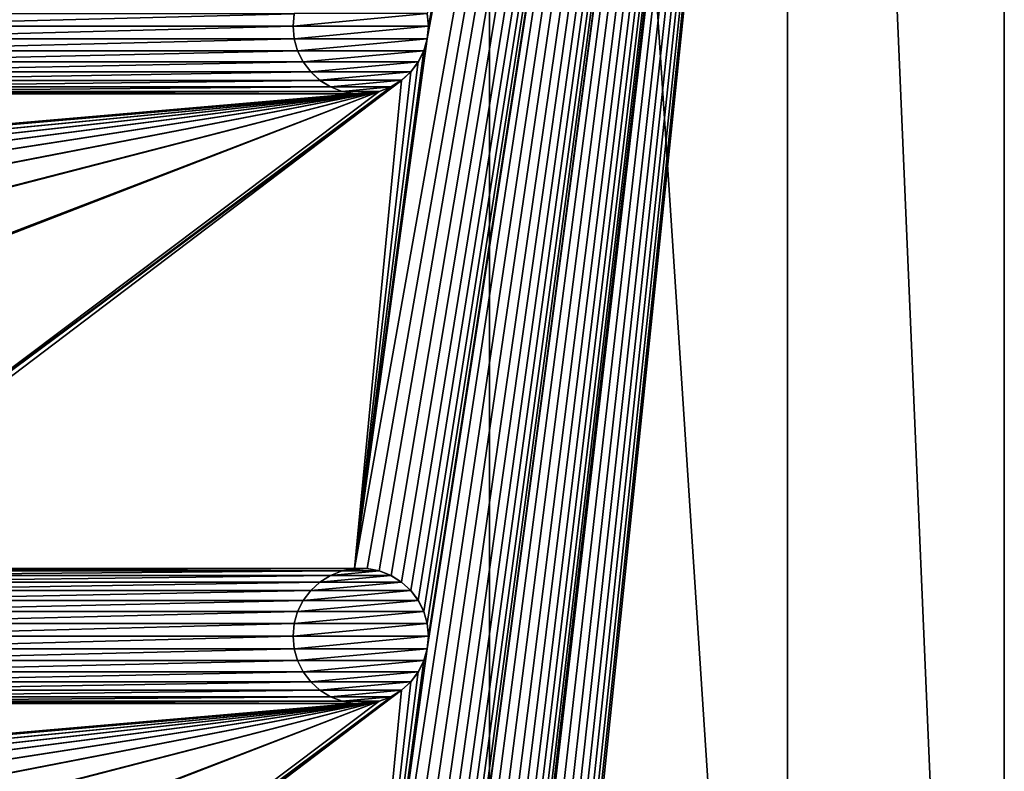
# Model space of a CAD drawing. Header units: metres. Extents: x -125 to 125, y -125 to 125.
# Tile 56 of 71: x 89 to 125, y -39 to -11. Entities that reach past the tile are written whole.
import ezdxf

# ---------------------------------------------------------------- set-up
doc = ezdxf.new("R2010")
doc.units = ezdxf.units.M
doc.layers.add('solid_P35300', color=7, linetype='CONTINUOUS')

msp = doc.modelspace()

# ---------------------------------------------------------------- linework, layer by layer
at = {"layer": 'solid_P35300'}
for points in [[(101.017677, -53.761265, 5.5), (101.482323, -53.761265, 5.5), (125, 103, 5.5)], [(103.705475, -34.215519, 5.5), (101.017677, -53.761265, 5.5), (125, 103, 5.5)], [(101.017677, -31.261265, 5.5), (101.482323, -31.261265, 5.5), (125, 103, 5.5)], [(103.705475, -11.715521, 5.5), (101.017677, -31.261265, 5.5), (125, 103, 5.5)], [(101.482323, -98.761269, 5.5), (101.932526, -98.845589, 5.5), (125, 103, 5.5)], [(103.705475, -79.215523, 5.5), (101.482323, -98.761269, 5.5), (125, 103, 5.5)], [(101.482323, -76.261269, 5.5), (101.932526, -76.345589, 5.5), (125, 103, 5.5)], [(103.705475, -56.715519, 5.5), (101.482323, -76.261269, 5.5), (125, 103, 5.5)], [(101.482323, -53.761265, 5.5), (101.932526, -53.845589, 5.5), (125, 103, 5.5)], [(101.482323, -31.261265, 5.5), (101.932526, -31.345589, 5.5), (125, 103, 5.5)], [(101.932526, -98.845589, 5.5), (102.365715, -99.0131, 5.5), (125, 103, 5.5)], [(101.932526, -76.345589, 5.5), (102.365715, -76.5131, 5.5), (125, 103, 5.5)], [(101.932526, -53.845589, 5.5), (102.365715, -54.013096, 5.5), (125, 103, 5.5)], [(101.932526, -31.345589, 5.5), (102.365715, -31.513098, 5.5), (125, 103, 5.5)], [(102.365715, -99.0131, 5.5), (102.755196, -99.254807, 5.5), (125, 103, 5.5)], [(102.365715, -76.5131, 5.5), (102.755196, -76.754807, 5.5), (125, 103, 5.5)], [(102.365715, -54.013096, 5.5), (102.755196, -54.254807, 5.5), (125, 103, 5.5)], [(102.365715, -31.513098, 5.5), (102.755196, -31.754805, 5.5), (125, 103, 5.5)], [(102.755196, -99.254807, 5.5), (103.098366, -99.566902, 5.5), (125, 103, 5.5)], [(102.755196, -76.754807, 5.5), (103.098366, -77.066902, 5.5), (125, 103, 5.5)], [(102.755196, -54.254807, 5.5), (103.098366, -54.566902, 5.5), (125, 103, 5.5)], [(102.755196, -31.754805, 5.5), (103.098366, -32.066902, 5.5), (125, 103, 5.5)], [(103.098366, -99.566902, 5.5), (103.374451, -99.933693, 5.5), (125, 103, 5.5)], [(103.098366, -77.066902, 5.5), (103.374451, -77.433693, 5.5), (125, 103, 5.5)], [(103.098366, -54.566902, 5.5), (103.374451, -54.933693, 5.5), (125, 103, 5.5)], [(103.098366, -32.066902, 5.5), (103.374451, -32.433693, 5.5), (125, 103, 5.5)], [(103.374451, -99.933693, 5.5), (103.581451, -100.347717, 5.5), (125, 103, 5.5)], [(103.374451, -77.433693, 5.5), (103.581451, -77.847717, 5.5), (125, 103, 5.5)], [(103.374451, -54.933693, 5.5), (103.581451, -55.347717, 5.5), (125, 103, 5.5)], [(103.374451, -32.433693, 5.5), (103.581451, -32.847717, 5.5), (125, 103, 5.5)], [(103.581451, -100.347717, 5.5), (103.705475, -100.784477, 5.5), (125, 103, 5.5)], [(103.581451, -77.847717, 5.5), (103.705475, -78.284477, 5.5), (125, 103, 5.5)], [(103.581451, -55.347717, 5.5), (103.705475, -55.784481, 5.5), (125, 103, 5.5)], [(103.581451, -32.847717, 5.5), (103.705475, -33.284481, 5.5), (125, 103, 5.5)], [(103.705475, -101.715523, 5.5), (125, -103, 5.5), (125, 103, 5.5)], [(103.75, -101.25, 5.5), (103.705475, -101.715523, 5.5), (125, 103, 5.5)], [(103.705475, -100.784477, 5.5), (103.75, -101.25, 5.5), (125, 103, 5.5)], [(103.75, -78.75, 5.5), (103.705475, -79.215523, 5.5), (125, 103, 5.5)], [(103.705475, -78.284477, 5.5), (103.75, -78.75, 5.5), (125, 103, 5.5)], [(103.75, -56.25, 5.5), (103.705475, -56.715519, 5.5), (125, 103, 5.5)], [(103.705475, -55.784481, 5.5), (103.75, -56.25, 5.5), (125, 103, 5.5)], [(103.75, -33.75, 5.5), (103.705475, -34.215519, 5.5), (125, 103, 5.5)], [(103.705475, -33.284481, 5.5), (103.75, -33.75, 5.5), (125, 103, 5.5)], [(103.75, -11.25, 5.5), (103.705475, -11.715521, 5.5), (125, 103, 5.5)], [(103.705475, -10.784479, 5.5), (103.75, -11.25, 5.5), (125, 103, 5.5)], [(117, 84, 3.5), (125, 103, 3.5), (125, -103, 3.5)], [(125, 103, 3.5), (125, 103, 5.5), (125, -103, 5.5)], [(125, 103, 3.5), (125, -103, 5.5), (125, -103, 3.5)], [(106, 84), (106, -84), (9.944516, 11.229122)], [(117, -84, 3.5), (106, -84), (106, 84)], [(117, 84, 3.5), (117, -84, 3.5), (106, 84)], [(117, 84, 3.5), (125, -103, 3.5), (117, -84, 3.5)], [(106, -84), (11.229122, 9.944516), (9.944516, 11.229122)], [(106, -84), (12.342908, 8.522517), (11.229122, 9.944516)], [(106, -84), (13.282812, 6.968478), (12.342908, 8.522517)], [(106, -84), (14.023951, 5.32024), (13.282812, 6.968478)], [(106, -84), (14.564464, 3.588071), (14.023951, 5.32024)], [(106, -84), (14.888616, 1.818082), (14.564464, 3.588071)], [(106, -84), (15, 0), (14.888616, 1.818082)], [(106, -84), (14.888616, -1.818082), (15, 0)], [(106, -84), (14.564464, -3.588071), (14.888616, -1.818082)], [(106, -84), (14.023951, -5.32024), (14.564464, -3.588071)], [(106, -84), (13.282812, -6.968478), (14.023951, -5.32024)], [(106, -84), (12.342908, -8.522517), (13.282812, -6.968478)], [(106, -84), (11.229122, -9.944516), (12.342908, -8.522517)], [(106, -84), (9.944516, -11.229122), (11.229122, -9.944516)], [(81.205475, -10.784479, 5.5), (81.25, -11.25, 5.5), (98.794525, -10.784479, 5.5)], [(81.25, -11.25, 5.5), (98.75, -11.25, 5.5), (98.794525, -10.784479, 5.5)], [(98.795753, -10.781641, 8), (98.794525, -10.784479, 5.5), (98.75, -11.25, 5.5)], [(98.795753, -10.781641, 8), (98.75, -11.25, 5.5), (98.75, -11.25, 8)], [(103.704247, -10.781641, 8), (98.795753, -10.781641, 8), (98.75, -11.25, 8)], [(103.75, -11.25, 8), (103.704247, -10.781641, 8), (98.75, -11.25, 8)], [(103.75, -11.25, 8), (103.705475, -10.784479, 5.5), (103.704247, -10.781641, 8)], [(103.75, -11.25, 8), (103.75, -11.25, 5.5), (103.705475, -10.784479, 5.5)], [(106, -84), (8.522517, -12.342908), (9.944516, -11.229122)], [(81.205475, -11.715521, 5.5), (98.794525, -11.715521, 5.5), (98.75, -11.25, 5.5)], [(81.25, -11.25, 5.5), (81.205475, -11.715521, 5.5), (98.75, -11.25, 5.5)], [(98.75, -11.25, 8), (98.75, -11.25, 5.5), (98.794525, -11.715521, 5.5)], [(98.795753, -11.718359, 8), (98.75, -11.25, 8), (98.794525, -11.715521, 5.5)], [(98.795753, -11.718359, 8), (103.75, -11.25, 8), (98.75, -11.25, 8)], [(98.795753, -11.718359, 8), (103.704247, -11.718359, 8), (103.75, -11.25, 8)], [(103.704247, -11.718359, 8), (103.705475, -11.715521, 5.5), (103.75, -11.25, 5.5)], [(103.704247, -11.718359, 8), (103.75, -11.25, 5.5), (103.75, -11.25, 8)], [(81.081451, -12.152284, 5.5), (98.918549, -12.152284, 5.5), (98.794525, -11.715521, 5.5)], [(81.205475, -11.715521, 5.5), (81.081451, -12.152284, 5.5), (98.794525, -11.715521, 5.5)], [(98.795753, -11.718359, 8), (98.794525, -11.715521, 5.5), (98.918549, -12.152284, 5.5)], [(98.795753, -11.718359, 8), (98.918549, -12.152284, 5.5), (98.919373, -12.154464, 8)], [(98.795753, -11.718359, 8), (98.919373, -12.154464, 8), (103.704247, -11.718359, 8)], [(98.919373, -12.154464, 8), (103.580627, -12.154464, 8), (103.704247, -11.718359, 8)], [(103.705475, -11.715521, 5.5), (103.581451, -12.152284, 5.5), (101.017677, -31.261265, 5.5)], [(103.580627, -12.154464, 8), (103.581451, -12.152284, 5.5), (103.705475, -11.715521, 5.5)], [(103.580627, -12.154464, 8), (103.705475, -11.715521, 5.5), (103.704247, -11.718359, 8)], [(106, -84), (-106, -84), (-8.522517, -12.342908)], [(106, -84), (-8.522517, -12.342908), (-6.968478, -13.282812)], [(106, -84), (6.968478, -13.282812), (8.522517, -12.342908)], [(80.874451, -12.566306, 5.5), (99.125549, -12.566306, 5.5), (98.918549, -12.152284, 5.5)], [(81.081451, -12.152284, 5.5), (80.874451, -12.566306, 5.5), (98.918549, -12.152284, 5.5)], [(98.919373, -12.154464, 8), (98.918549, -12.152284, 5.5), (99.125549, -12.566306, 5.5)], [(98.919373, -12.154464, 8), (99.125549, -12.566306, 5.5), (99.124977, -12.56447, 8)], [(98.919373, -12.154464, 8), (99.124977, -12.56447, 8), (103.580627, -12.154464, 8)], [(99.124977, -12.56447, 8), (103.375023, -12.56447, 8), (103.580627, -12.154464, 8)], [(103.581451, -12.152284, 5.5), (103.374451, -12.566306, 5.5), (101.017677, -31.261265, 5.5)], [(103.375023, -12.56447, 8), (103.374451, -12.566306, 5.5), (103.581451, -12.152284, 5.5)], [(103.375023, -12.56447, 8), (103.581451, -12.152284, 5.5), (103.580627, -12.154464, 8)], [(80.598366, -12.933099, 5.5), (99.401634, -12.933099, 5.5), (99.125549, -12.566306, 5.5)], [(80.874451, -12.566306, 5.5), (80.598366, -12.933099, 5.5), (99.125549, -12.566306, 5.5)], [(99.124977, -12.56447, 8), (99.125549, -12.566306, 5.5), (99.401634, -12.933099, 5.5)], [(99.124977, -12.56447, 8), (99.401634, -12.933099, 5.5), (99.404007, -12.935563, 8)], [(99.124977, -12.56447, 8), (99.404007, -12.935563, 8), (103.375023, -12.56447, 8)], [(99.404007, -12.935563, 8), (103.095993, -12.935563, 8), (103.375023, -12.56447, 8)], [(103.374451, -12.566306, 5.5), (103.098366, -12.933099, 5.5), (101.017677, -31.261265, 5.5)], [(103.095993, -12.935563, 8), (103.374451, -12.566306, 5.5), (103.375023, -12.56447, 8)], [(103.095993, -12.935563, 8), (103.098366, -12.933099, 5.5), (103.374451, -12.566306, 5.5)], [(80.255196, -13.245194, 5.5), (99.744804, -13.245194, 5.5), (99.401634, -12.933099, 5.5)], [(80.598366, -12.933099, 5.5), (80.255196, -13.245194, 5.5), (99.401634, -12.933099, 5.5)], [(99.404007, -12.935563, 8), (99.401634, -12.933099, 5.5), (99.744804, -13.245194, 5.5)], [(99.404007, -12.935563, 8), (99.744804, -13.245194, 5.5), (99.742737, -13.243093, 8)], [(99.404007, -12.935563, 8), (99.742737, -13.243093, 8), (103.095993, -12.935563, 8)], [(99.742737, -13.243093, 8), (102.757263, -13.243093, 8), (103.095993, -12.935563, 8)], [(103.098366, -12.933099, 5.5), (102.755196, -13.245194, 5.5), (101.017677, -31.261265, 5.5)], [(102.757263, -13.243093, 8), (102.755196, -13.245194, 5.5), (103.098366, -12.933099, 5.5)], [(102.757263, -13.243093, 8), (103.098366, -12.933099, 5.5), (103.095993, -12.935563, 8)], [(106, -84), (-6.968478, -13.282812), (-5.32024, -14.023951)], [(106, -84), (5.32024, -14.023951), (6.968478, -13.282812)], [(78.517677, -31.261265, 5.5), (102.755196, -13.245194, 5.5), (102.365715, -13.486902, 5.5)], [(78.517677, -31.261265, 5.5), (78.982323, -31.261265, 5.5), (102.755196, -13.245194, 5.5)], [(78.982323, -31.261265, 5.5), (101.017677, -31.261265, 5.5), (102.755196, -13.245194, 5.5)], [(79.865715, -13.486902, 5.5), (100.134285, -13.486902, 5.5), (99.744804, -13.245194, 5.5)], [(80.255196, -13.245194, 5.5), (79.865715, -13.486902, 5.5), (99.744804, -13.245194, 5.5)], [(99.742737, -13.243093, 8), (99.744804, -13.245194, 5.5), (100.134285, -13.486902, 5.5)], [(99.742737, -13.243093, 8), (100.134285, -13.486902, 5.5), (100.137993, -13.488557, 8)], [(99.742737, -13.243093, 8), (100.137993, -13.488557, 8), (102.757263, -13.243093, 8)], [(100.137993, -13.488557, 8), (102.362007, -13.488557, 8), (102.757263, -13.243093, 8)], [(102.362007, -13.488557, 8), (102.755196, -13.245194, 5.5), (102.757263, -13.243093, 8)], [(102.362007, -13.488557, 8), (102.365715, -13.486902, 5.5), (102.755196, -13.245194, 5.5)], [(101.482323, -13.738735, 5.5), (-101.482323, -31.261265, 5.5), (-101.017677, -31.261265, 5.5)], [(101.482323, -13.738735, 5.5), (101.017677, -13.738735, 5.5), (-101.482323, -31.261265, 5.5)], [(78.982323, -13.738735, 5.5), (-101.482323, -31.261265, 5.5), (101.017677, -13.738735, 5.5)], [(101.482323, -13.738735, 5.5), (-101.017677, -31.261265, 5.5), (-78.982323, -31.261265, 5.5)], [(101.482323, -13.738735, 5.5), (-78.982323, -31.261265, 5.5), (-78.517677, -31.261265, 5.5)], [(101.482323, -13.738735, 5.5), (-78.517677, -31.261265, 5.5), (-56.482323, -31.261265, 5.5)], [(101.482323, -13.738735, 5.5), (-56.482323, -31.261265, 5.5), (-56.017677, -31.261265, 5.5)], [(101.482323, -13.738735, 5.5), (-56.017677, -31.261265, 5.5), (-33.982323, -31.261265, 5.5)], [(101.482323, -13.738735, 5.5), (-33.982323, -31.261265, 5.5), (-33.517677, -31.261265, 5.5)], [(101.482323, -13.738735, 5.5), (-33.517677, -31.261265, 5.5), (-11.482323, -31.261265, 5.5)], [(101.482323, -13.738735, 5.5), (-11.482323, -31.261265, 5.5), (-11.017677, -31.261265, 5.5)], [(11.017677, -31.261265, 5.5), (101.482323, -13.738735, 5.5), (-11.017677, -31.261265, 5.5)], [(11.017677, -31.261265, 5.5), (101.932526, -13.654411, 5.5), (101.482323, -13.738735, 5.5)], [(11.017677, -31.261265, 5.5), (11.482323, -31.261265, 5.5), (101.932526, -13.654411, 5.5)], [(11.482323, -31.261265, 5.5), (33.517677, -31.261265, 5.5), (101.932526, -13.654411, 5.5)], [(33.517677, -31.261265, 5.5), (33.982323, -31.261265, 5.5), (101.932526, -13.654411, 5.5)], [(33.982323, -31.261265, 5.5), (56.017677, -31.261265, 5.5), (101.932526, -13.654411, 5.5)], [(56.017677, -31.261265, 5.5), (56.482323, -31.261265, 5.5), (101.932526, -13.654411, 5.5)], [(101.932526, -13.654411, 5.5), (56.482323, -31.261265, 5.5), (78.517677, -31.261265, 5.5)], [(78.517677, -31.261265, 5.5), (102.365715, -13.486902, 5.5), (101.932526, -13.654411, 5.5)], [(78.982323, -13.738735, 5.5), (101.017677, -13.738735, 5.5), (100.567474, -13.654411, 5.5)], [(79.432526, -13.654411, 5.5), (78.982323, -13.738735, 5.5), (100.567474, -13.654411, 5.5)], [(79.432526, -13.654411, 5.5), (100.567474, -13.654411, 5.5), (100.134285, -13.486902, 5.5)], [(79.865715, -13.486902, 5.5), (79.432526, -13.654411, 5.5), (100.134285, -13.486902, 5.5)], [(100.137993, -13.488557, 8), (100.134285, -13.486902, 5.5), (100.567474, -13.654411, 5.5)], [(100.137993, -13.488557, 8), (100.567474, -13.654411, 5.5), (100.564003, -13.653056, 8)], [(100.137993, -13.488557, 8), (100.564003, -13.653056, 8), (102.362007, -13.488557, 8)], [(100.564003, -13.653056, 8), (101.935997, -13.653056, 8), (102.362007, -13.488557, 8)], [(100.564003, -13.653056, 8), (100.567474, -13.654411, 5.5), (101.017677, -13.738735, 5.5)], [(100.564003, -13.653056, 8), (101.017677, -13.738735, 5.5), (101.021812, -13.738851, 8)], [(100.564003, -13.653056, 8), (101.021812, -13.738851, 8), (101.935997, -13.653056, 8)], [(101.021812, -13.738851, 8), (101.017677, -13.738735, 5.5), (101.482323, -13.738735, 5.5)], [(101.021812, -13.738851, 8), (101.478188, -13.738851, 8), (101.935997, -13.653056, 8)], [(101.021812, -13.738851, 8), (101.482323, -13.738735, 5.5), (101.478188, -13.738851, 8)], [(101.478188, -13.738851, 8), (101.932526, -13.654411, 5.5), (101.935997, -13.653056, 8)], [(101.478188, -13.738851, 8), (101.482323, -13.738735, 5.5), (101.932526, -13.654411, 5.5)], [(101.935997, -13.653056, 8), (101.932526, -13.654411, 5.5), (102.365715, -13.486902, 5.5)], [(101.935997, -13.653056, 8), (102.365715, -13.486902, 5.5), (102.362007, -13.488557, 8)], [(106, -84), (-5.32024, -14.023951), (-3.588071, -14.564464)], [(106, -84), (3.588071, -14.564464), (5.32024, -14.023951)], [(106, -84), (-3.588071, -14.564464), (-1.808483, -14.889697)], [(106, -84), (-1.808483, -14.889697), (0, -15)], [(106, -84), (0, -15), (1.808483, -14.889697)], [(106, -84), (1.808483, -14.889697), (3.588071, -14.564464)], [(78.982323, -31.261265, 5.5), (79.432526, -31.345589, 5.5), (101.017677, -31.261265, 5.5)], [(79.432526, -31.345589, 5.5), (100.567474, -31.345589, 5.5), (101.017677, -31.261265, 5.5)], [(79.432526, -31.345589, 5.5), (79.865715, -31.513098, 5.5), (100.567474, -31.345589, 5.5)], [(79.865715, -31.513098, 5.5), (100.134285, -31.513098, 5.5), (100.567474, -31.345589, 5.5)], [(79.865715, -31.513098, 5.5), (80.255196, -31.754805, 5.5), (100.134285, -31.513098, 5.5)], [(80.255196, -31.754805, 5.5), (99.744804, -31.754805, 5.5), (100.134285, -31.513098, 5.5)], [(100.137993, -31.511444, 8), (99.744804, -31.754805, 5.5), (99.742737, -31.756907, 8)], [(102.362007, -31.511444, 8), (100.137993, -31.511444, 8), (99.742737, -31.756907, 8)], [(102.757263, -31.756907, 8), (102.362007, -31.511444, 8), (99.742737, -31.756907, 8)], [(100.137993, -31.511444, 8), (100.134285, -31.513098, 5.5), (99.744804, -31.754805, 5.5)], [(100.564003, -31.346945, 8), (100.567474, -31.345589, 5.5), (100.134285, -31.513098, 5.5)], [(100.564003, -31.346945, 8), (100.134285, -31.513098, 5.5), (100.137993, -31.511444, 8)], [(101.935997, -31.346945, 8), (100.564003, -31.346945, 8), (100.137993, -31.511444, 8)], [(102.362007, -31.511444, 8), (101.935997, -31.346945, 8), (100.137993, -31.511444, 8)], [(101.021812, -31.261148, 8), (100.567474, -31.345589, 5.5), (100.564003, -31.346945, 8)], [(101.478188, -31.261148, 8), (101.021812, -31.261148, 8), (100.564003, -31.346945, 8)], [(101.935997, -31.346945, 8), (101.478188, -31.261148, 8), (100.564003, -31.346945, 8)], [(101.021812, -31.261148, 8), (101.017677, -31.261265, 5.5), (100.567474, -31.345589, 5.5)], [(101.478188, -31.261148, 8), (101.482323, -31.261265, 5.5), (101.017677, -31.261265, 5.5)], [(101.478188, -31.261148, 8), (101.017677, -31.261265, 5.5), (101.021812, -31.261148, 8)], [(101.935997, -31.346945, 8), (101.482323, -31.261265, 5.5), (101.478188, -31.261148, 8)], [(101.935997, -31.346945, 8), (101.932526, -31.345589, 5.5), (101.482323, -31.261265, 5.5)], [(102.362007, -31.511444, 8), (102.365715, -31.513098, 5.5), (101.932526, -31.345589, 5.5)], [(102.362007, -31.511444, 8), (101.932526, -31.345589, 5.5), (101.935997, -31.346945, 8)], [(102.757263, -31.756907, 8), (102.365715, -31.513098, 5.5), (102.362007, -31.511444, 8)], [(102.757263, -31.756907, 8), (102.755196, -31.754805, 5.5), (102.365715, -31.513098, 5.5)], [(80.255196, -31.754805, 5.5), (80.598366, -32.066902, 5.5), (99.744804, -31.754805, 5.5)], [(80.598366, -32.066902, 5.5), (99.401634, -32.066902, 5.5), (99.744804, -31.754805, 5.5)], [(99.742737, -31.756907, 8), (99.744804, -31.754805, 5.5), (99.401634, -32.066902, 5.5)], [(99.742737, -31.756907, 8), (99.401634, -32.066902, 5.5), (99.404007, -32.064438, 8)], [(102.757263, -31.756907, 8), (99.742737, -31.756907, 8), (99.404007, -32.064438, 8)], [(103.095993, -32.064438, 8), (102.757263, -31.756907, 8), (99.404007, -32.064438, 8)], [(103.095993, -32.064438, 8), (103.098366, -32.066902, 5.5), (102.755196, -31.754805, 5.5)], [(103.095993, -32.064438, 8), (102.755196, -31.754805, 5.5), (102.757263, -31.756907, 8)], [(80.598366, -32.066902, 5.5), (80.874451, -32.433693, 5.5), (99.401634, -32.066902, 5.5)], [(80.874451, -32.433693, 5.5), (99.125549, -32.433693, 5.5), (99.401634, -32.066902, 5.5)], [(99.404007, -32.064438, 8), (99.125549, -32.433693, 5.5), (99.124977, -32.435528, 8)], [(103.095993, -32.064438, 8), (99.404007, -32.064438, 8), (99.124977, -32.435528, 8)], [(103.375023, -32.435528, 8), (103.095993, -32.064438, 8), (99.124977, -32.435528, 8)], [(99.404007, -32.064438, 8), (99.401634, -32.066902, 5.5), (99.125549, -32.433693, 5.5)], [(103.375023, -32.435528, 8), (103.098366, -32.066902, 5.5), (103.095993, -32.064438, 8)], [(103.375023, -32.435528, 8), (103.374451, -32.433693, 5.5), (103.098366, -32.066902, 5.5)], [(80.874451, -32.433693, 5.5), (81.081451, -32.847717, 5.5), (99.125549, -32.433693, 5.5)], [(81.081451, -32.847717, 5.5), (98.918549, -32.847717, 5.5), (99.125549, -32.433693, 5.5)], [(99.124977, -32.435528, 8), (99.125549, -32.433693, 5.5), (98.918549, -32.847717, 5.5)], [(99.124977, -32.435528, 8), (98.918549, -32.847717, 5.5), (98.919373, -32.845535, 8)], [(103.375023, -32.435528, 8), (99.124977, -32.435528, 8), (98.919373, -32.845535, 8)], [(103.580627, -32.845535, 8), (103.375023, -32.435528, 8), (98.919373, -32.845535, 8)], [(103.580627, -32.845535, 8), (103.581451, -32.847717, 5.5), (103.374451, -32.433693, 5.5)], [(103.580627, -32.845535, 8), (103.374451, -32.433693, 5.5), (103.375023, -32.435528, 8)], [(81.081451, -32.847717, 5.5), (81.205475, -33.284481, 5.5), (98.918549, -32.847717, 5.5)], [(81.205475, -33.284481, 5.5), (98.794525, -33.284481, 5.5), (98.918549, -32.847717, 5.5)], [(98.919373, -32.845535, 8), (98.918549, -32.847717, 5.5), (98.794525, -33.284481, 5.5)], [(98.919373, -32.845535, 8), (98.794525, -33.284481, 5.5), (98.795753, -33.281639, 8)], [(103.580627, -32.845535, 8), (98.919373, -32.845535, 8), (98.795753, -33.281639, 8)], [(103.704247, -33.281639, 8), (103.580627, -32.845535, 8), (98.795753, -33.281639, 8)], [(103.704247, -33.281639, 8), (103.581451, -32.847717, 5.5), (103.580627, -32.845535, 8)], [(103.704247, -33.281639, 8), (103.705475, -33.284481, 5.5), (103.581451, -32.847717, 5.5)], [(81.205475, -33.284481, 5.5), (81.25, -33.75, 5.5), (98.794525, -33.284481, 5.5)], [(81.25, -33.75, 5.5), (98.75, -33.75, 5.5), (98.794525, -33.284481, 5.5)], [(98.795753, -33.281639, 8), (98.794525, -33.284481, 5.5), (98.75, -33.75, 5.5)], [(98.795753, -33.281639, 8), (98.75, -33.75, 5.5), (98.75, -33.75, 8)], [(103.704247, -33.281639, 8), (98.795753, -33.281639, 8), (98.75, -33.75, 8)], [(103.75, -33.75, 8), (103.704247, -33.281639, 8), (98.75, -33.75, 8)], [(103.75, -33.75, 8), (103.705475, -33.284481, 5.5), (103.704247, -33.281639, 8)], [(103.75, -33.75, 8), (103.75, -33.75, 5.5), (103.705475, -33.284481, 5.5)], [(81.205475, -34.215519, 5.5), (98.794525, -34.215519, 5.5), (98.75, -33.75, 5.5)], [(81.25, -33.75, 5.5), (81.205475, -34.215519, 5.5), (98.75, -33.75, 5.5)], [(98.75, -33.75, 8), (98.75, -33.75, 5.5), (98.794525, -34.215519, 5.5)], [(98.795753, -34.218361, 8), (98.75, -33.75, 8), (98.794525, -34.215519, 5.5)], [(98.795753, -34.218361, 8), (103.75, -33.75, 8), (98.75, -33.75, 8)], [(98.795753, -34.218361, 8), (103.704247, -34.218361, 8), (103.75, -33.75, 8)], [(103.704247, -34.218361, 8), (103.705475, -34.215519, 5.5), (103.75, -33.75, 5.5)], [(103.704247, -34.218361, 8), (103.75, -33.75, 5.5), (103.75, -33.75, 8)], [(81.081451, -34.652283, 5.5), (98.918549, -34.652283, 5.5), (98.794525, -34.215519, 5.5)], [(81.205475, -34.215519, 5.5), (81.081451, -34.652283, 5.5), (98.794525, -34.215519, 5.5)], [(98.795753, -34.218361, 8), (98.794525, -34.215519, 5.5), (98.918549, -34.652283, 5.5)], [(98.795753, -34.218361, 8), (98.918549, -34.652283, 5.5), (98.919373, -34.654465, 8)], [(98.795753, -34.218361, 8), (98.919373, -34.654465, 8), (103.704247, -34.218361, 8)], [(98.919373, -34.654465, 8), (103.580627, -34.654465, 8), (103.704247, -34.218361, 8)], [(103.705475, -34.215519, 5.5), (103.581451, -34.652283, 5.5), (101.017677, -53.761265, 5.5)], [(103.580627, -34.654465, 8), (103.581451, -34.652283, 5.5), (103.705475, -34.215519, 5.5)], [(103.580627, -34.654465, 8), (103.705475, -34.215519, 5.5), (103.704247, -34.218361, 8)], [(80.874451, -35.066307, 5.5), (99.125549, -35.066307, 5.5), (98.918549, -34.652283, 5.5)], [(81.081451, -34.652283, 5.5), (80.874451, -35.066307, 5.5), (98.918549, -34.652283, 5.5)], [(98.919373, -34.654465, 8), (98.918549, -34.652283, 5.5), (99.125549, -35.066307, 5.5)], [(98.919373, -34.654465, 8), (99.125549, -35.066307, 5.5), (99.124977, -35.064472, 8)], [(98.919373, -34.654465, 8), (99.124977, -35.064472, 8), (103.580627, -34.654465, 8)], [(99.124977, -35.064472, 8), (103.375023, -35.064472, 8), (103.580627, -34.654465, 8)], [(103.581451, -34.652283, 5.5), (103.374451, -35.066307, 5.5), (101.017677, -53.761265, 5.5)], [(103.375023, -35.064472, 8), (103.374451, -35.066307, 5.5), (103.581451, -34.652283, 5.5)], [(103.375023, -35.064472, 8), (103.581451, -34.652283, 5.5), (103.580627, -34.654465, 8)], [(80.598366, -35.433098, 5.5), (99.401634, -35.433098, 5.5), (99.125549, -35.066307, 5.5)], [(80.874451, -35.066307, 5.5), (80.598366, -35.433098, 5.5), (99.125549, -35.066307, 5.5)], [(99.124977, -35.064472, 8), (99.125549, -35.066307, 5.5), (99.401634, -35.433098, 5.5)], [(99.124977, -35.064472, 8), (99.401634, -35.433098, 5.5), (99.404007, -35.435562, 8)], [(99.124977, -35.064472, 8), (99.404007, -35.435562, 8), (103.375023, -35.064472, 8)], [(99.404007, -35.435562, 8), (103.095993, -35.435562, 8), (103.375023, -35.064472, 8)], [(103.374451, -35.066307, 5.5), (103.098366, -35.433098, 5.5), (101.017677, -53.761265, 5.5)], [(103.095993, -35.435562, 8), (103.374451, -35.066307, 5.5), (103.375023, -35.064472, 8)], [(103.095993, -35.435562, 8), (103.098366, -35.433098, 5.5), (103.374451, -35.066307, 5.5)], [(80.255196, -35.745193, 5.5), (99.744804, -35.745193, 5.5), (99.401634, -35.433098, 5.5)], [(80.598366, -35.433098, 5.5), (80.255196, -35.745193, 5.5), (99.401634, -35.433098, 5.5)], [(99.404007, -35.435562, 8), (99.401634, -35.433098, 5.5), (99.744804, -35.745193, 5.5)], [(99.404007, -35.435562, 8), (99.744804, -35.745193, 5.5), (99.742737, -35.743092, 8)], [(99.404007, -35.435562, 8), (99.742737, -35.743092, 8), (103.095993, -35.435562, 8)], [(99.742737, -35.743092, 8), (102.757263, -35.743092, 8), (103.095993, -35.435562, 8)], [(103.098366, -35.433098, 5.5), (102.755196, -35.745193, 5.5), (101.017677, -53.761265, 5.5)], [(102.757263, -35.743092, 8), (102.755196, -35.745193, 5.5), (103.098366, -35.433098, 5.5)], [(102.757263, -35.743092, 8), (103.098366, -35.433098, 5.5), (103.095993, -35.435562, 8)], [(78.517677, -53.761265, 5.5), (102.755196, -35.745193, 5.5), (102.365715, -35.986904, 5.5)], [(78.517677, -53.761265, 5.5), (78.982323, -53.761265, 5.5), (102.755196, -35.745193, 5.5)], [(78.982323, -53.761265, 5.5), (101.017677, -53.761265, 5.5), (102.755196, -35.745193, 5.5)], [(79.865715, -35.986904, 5.5), (100.134285, -35.986904, 5.5), (99.744804, -35.745193, 5.5)], [(80.255196, -35.745193, 5.5), (79.865715, -35.986904, 5.5), (99.744804, -35.745193, 5.5)], [(99.742737, -35.743092, 8), (99.744804, -35.745193, 5.5), (100.134285, -35.986904, 5.5)], [(99.742737, -35.743092, 8), (100.134285, -35.986904, 5.5), (100.137993, -35.988556, 8)], [(99.742737, -35.743092, 8), (100.137993, -35.988556, 8), (102.757263, -35.743092, 8)], [(100.137993, -35.988556, 8), (102.362007, -35.988556, 8), (102.757263, -35.743092, 8)], [(102.362007, -35.988556, 8), (102.755196, -35.745193, 5.5), (102.757263, -35.743092, 8)], [(102.362007, -35.988556, 8), (102.365715, -35.986904, 5.5), (102.755196, -35.745193, 5.5)], [(101.482323, -36.238735, 5.5), (-101.482323, -53.761265, 5.5), (-101.017677, -53.761265, 5.5)], [(101.482323, -36.238735, 5.5), (101.017677, -36.238735, 5.5), (-101.482323, -53.761265, 5.5)], [(78.982323, -36.238735, 5.5), (-101.482323, -53.761265, 5.5), (101.017677, -36.238735, 5.5)], [(101.482323, -36.238735, 5.5), (-101.017677, -53.761265, 5.5), (-78.982323, -53.761265, 5.5)], [(101.482323, -36.238735, 5.5), (-78.982323, -53.761265, 5.5), (-78.517677, -53.761265, 5.5)], [(101.482323, -36.238735, 5.5), (-78.517677, -53.761265, 5.5), (-56.482323, -53.761265, 5.5)], [(101.482323, -36.238735, 5.5), (-56.482323, -53.761265, 5.5), (-56.017677, -53.761265, 5.5)], [(101.482323, -36.238735, 5.5), (-56.017677, -53.761265, 5.5), (-33.982323, -53.761265, 5.5)], [(101.482323, -36.238735, 5.5), (-33.982323, -53.761265, 5.5), (-33.517677, -53.761265, 5.5)], [(101.482323, -36.238735, 5.5), (-33.517677, -53.761265, 5.5), (-11.482323, -53.761265, 5.5)], [(101.482323, -36.238735, 5.5), (-11.482323, -53.761265, 5.5), (-11.017677, -53.761265, 5.5)], [(11.017677, -53.761265, 5.5), (101.482323, -36.238735, 5.5), (-11.017677, -53.761265, 5.5)], [(11.017677, -53.761265, 5.5), (101.932526, -36.154411, 5.5), (101.482323, -36.238735, 5.5)], [(11.017677, -53.761265, 5.5), (11.482323, -53.761265, 5.5), (101.932526, -36.154411, 5.5)], [(11.482323, -53.761265, 5.5), (33.517677, -53.761265, 5.5), (101.932526, -36.154411, 5.5)], [(33.517677, -53.761265, 5.5), (33.982323, -53.761265, 5.5), (101.932526, -36.154411, 5.5)], [(33.982323, -53.761265, 5.5), (56.017677, -53.761265, 5.5), (101.932526, -36.154411, 5.5)], [(56.017677, -53.761265, 5.5), (56.482323, -53.761265, 5.5), (101.932526, -36.154411, 5.5)], [(101.932526, -36.154411, 5.5), (56.482323, -53.761265, 5.5), (78.517677, -53.761265, 5.5)], [(78.517677, -53.761265, 5.5), (102.365715, -35.986904, 5.5), (101.932526, -36.154411, 5.5)], [(78.982323, -36.238735, 5.5), (101.017677, -36.238735, 5.5), (100.567474, -36.154411, 5.5)], [(79.432526, -36.154411, 5.5), (78.982323, -36.238735, 5.5), (100.567474, -36.154411, 5.5)], [(79.432526, -36.154411, 5.5), (100.567474, -36.154411, 5.5), (100.134285, -35.986904, 5.5)], [(79.865715, -35.986904, 5.5), (79.432526, -36.154411, 5.5), (100.134285, -35.986904, 5.5)], [(100.137993, -35.988556, 8), (100.134285, -35.986904, 5.5), (100.567474, -36.154411, 5.5)], [(100.137993, -35.988556, 8), (100.567474, -36.154411, 5.5), (100.564003, -36.153057, 8)], [(100.137993, -35.988556, 8), (100.564003, -36.153057, 8), (102.362007, -35.988556, 8)], [(100.564003, -36.153057, 8), (101.935997, -36.153057, 8), (102.362007, -35.988556, 8)], [(100.564003, -36.153057, 8), (100.567474, -36.154411, 5.5), (101.017677, -36.238735, 5.5)], [(100.564003, -36.153057, 8), (101.017677, -36.238735, 5.5), (101.021812, -36.23885, 8)], [(100.564003, -36.153057, 8), (101.021812, -36.23885, 8), (101.935997, -36.153057, 8)], [(101.021812, -36.23885, 8), (101.017677, -36.238735, 5.5), (101.482323, -36.238735, 5.5)], [(101.021812, -36.23885, 8), (101.478188, -36.23885, 8), (101.935997, -36.153057, 8)], [(101.021812, -36.23885, 8), (101.482323, -36.238735, 5.5), (101.478188, -36.23885, 8)], [(101.478188, -36.23885, 8), (101.932526, -36.154411, 5.5), (101.935997, -36.153057, 8)], [(101.478188, -36.23885, 8), (101.482323, -36.238735, 5.5), (101.932526, -36.154411, 5.5)], [(101.935997, -36.153057, 8), (101.932526, -36.154411, 5.5), (102.365715, -35.986904, 5.5)], [(101.935997, -36.153057, 8), (102.365715, -35.986904, 5.5), (102.362007, -35.988556, 8)]]:
    msp.add_3dface(points, dxfattribs=at)

doc.saveas('drawing.dxf')
